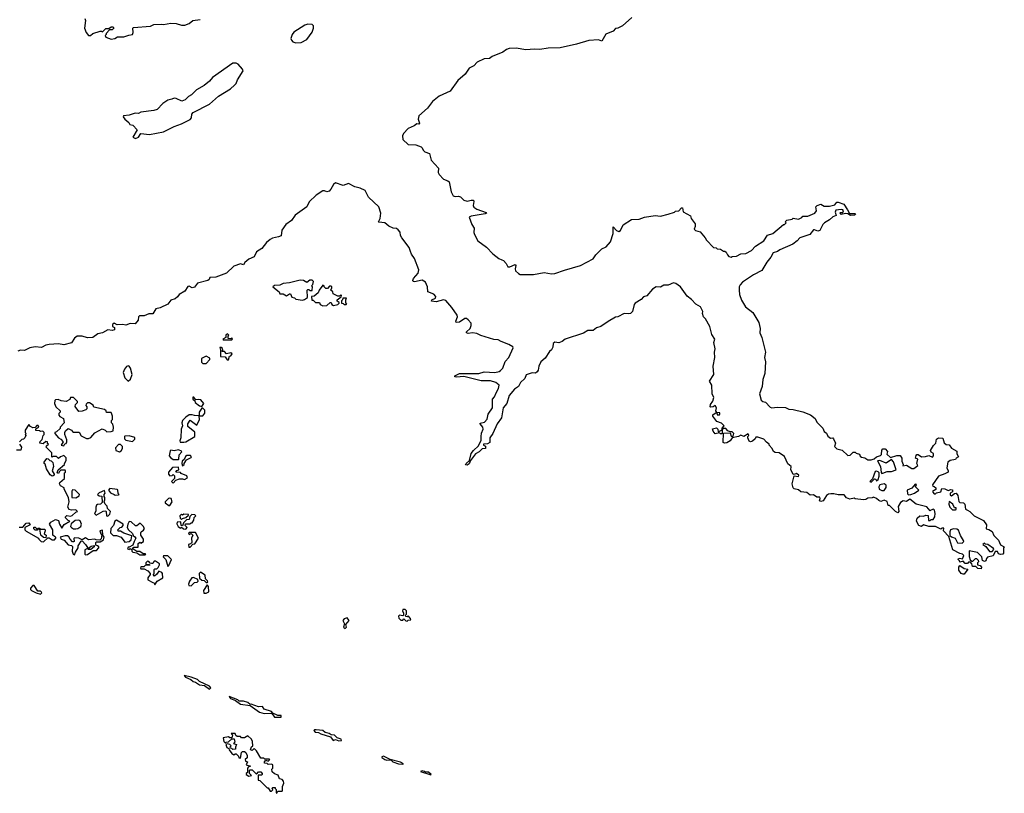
# Model space of a CAD drawing. Extents: x 2604950 to 2749250, y 940531 to 1028284.
# Tile 52 of 220: x 2620231 to 2629440, y 1003420 to 1010654. Entities that reach past the tile are written whole.
import ezdxf

# ---------------------------------------------------------------- set-up
doc = ezdxf.new("R2010")
doc.units = 0

msp = doc.modelspace()

# ---------------------------------------------------------------- linework, layer by layer
at = {"layer": '0CON05XD'}
for points in [[(2620841.2, 1010665), (2620846.7, 1010645), (2620835.8, 1010575), (2620853.8, 1010535), (2620875, 1010506.7), (2620893.9, 1010506.1), (2620915, 1010523.3), (2620985, 1010546.7), (2620997, 1010547), (2621005, 1010540), (2621035, 1010570), (2621065, 1010570), (2621085, 1010587.5), (2621105, 1010587.5), (2621110, 1010575), (2621095, 1010560), (2621071.7, 1010558.3), (2621040, 1010525), (2621040, 1010515), (2621030, 1010505), (2621035, 1010490), (2621085, 1010472.5), (2621121.7, 1010478.3), (2621147, 1010493), (2621205, 1010493.3), (2621250.7, 1010509.3), (2621286, 1010514), (2621293.3, 1010535), (2621290, 1010575), (2621295, 1010580), (2621455, 1010592.5), (2621485, 1010610), (2621555, 1010612.5), (2621575, 1010607.5), (2621645, 1010620), (2621695, 1010617.5), (2621745, 1010602.5), (2621775, 1010602.5), (2621815, 1010617.5), (2621850, 1010645), (2621920, 1010655)], [(2625955, 1010673.3), (2625867.5, 1010595), (2625825, 1010573.3), (2625805, 1010570), (2625782.5, 1010545), (2625712.7, 1010517.3), (2625675, 1010453.8), (2625645, 1010466.2), (2625555, 1010458.8), (2625440, 1010425), (2625285, 1010390), (2625175, 1010388.9), (2625095, 1010376.2), (2625045, 1010379.4), (2624965, 1010371.8), (2624875, 1010388.5), (2624810, 1010385), (2624784.3, 1010375.7), (2624749.5, 1010350.5), (2624649.3, 1010310.7), (2624625, 1010290), (2624575, 1010286.7), (2624510, 1010255), (2624478.3, 1010221.7), (2624435, 1010200), (2624397.5, 1010145), (2624327.5, 1010085), (2624257.5, 1009985), (2624155, 1009940), (2624091.7, 1009888.3), (2624045, 1009826.7), (2623965, 1009753.3), (2623958.1, 1009725), (2623968.8, 1009685), (2623965, 1009677.5), (2623945, 1009680), (2623919.7, 1009660.3), (2623865, 1009636.2), (2623819.7, 1009590.3), (2623811.7, 1009568.3), (2623815, 1009533.8), (2623865, 1009488), (2623935, 1009483.3), (2623985, 1009463.3), (2623996.7, 1009455), (2624003.3, 1009435), (2624018.8, 1009418.8), (2624064, 1009404), (2624080.3, 1009340.3), (2624147.5, 1009265), (2624145.8, 1009225), (2624154.3, 1009205), (2624195, 1009161.1), (2624236.4, 1009146.4), (2624246.4, 1009136.4), (2624265.4, 1009045.4), (2624285, 1009006), (2624305, 1008999.2), (2624335, 1009002.5), (2624355, 1008998), (2624385, 1008966), (2624415, 1008955.7), (2624455, 1008967.1), (2624475, 1008966.7), (2624478.8, 1008955), (2624472, 1008915), (2624479.1, 1008899.1), (2624505, 1008881.9), (2624595, 1008850), (2624597.5, 1008845), (2624585, 1008837.5), (2624452.6, 1008817.4), (2624434.4, 1008805.6), (2624458.3, 1008738.3), (2624482.5, 1008705), (2624478.8, 1008665), (2624484, 1008645), (2624517.3, 1008587.3), (2624597.9, 1008527.9), (2624656.7, 1008465), (2624711.9, 1008421.9), (2624740.7, 1008409.3), (2624755, 1008403.3), (2624780, 1008375), (2624795, 1008343.8), (2624815, 1008344.3), (2624865, 1008363.3), (2624871.2, 1008355), (2624864.2, 1008325), (2624869.2, 1008305), (2624895, 1008279.2), (2624911.7, 1008271.7), (2625035, 1008270), (2625135, 1008290), (2625205, 1008276.9), (2625235, 1008279.2), (2625325, 1008312.5), (2625475, 1008353.8), (2625595, 1008417.5), (2625620, 1008455), (2625675, 1008510), (2625715, 1008530), (2625756.7, 1008575), (2625781.2, 1008655), (2625781.7, 1008718.3), (2625812.3, 1008682.3), (2625835, 1008673.8), (2625848.8, 1008681.2), (2625874.1, 1008735.9), (2625953.6, 1008786.4), (2626025, 1008790), (2626075, 1008806.7), (2626175, 1008823.3), (2626225, 1008816), (2626295, 1008836.7), (2626356.2, 1008853.8), (2626365, 1008862.5), (2626395, 1008867.5), (2626420, 1008895), (2626430, 1008895), (2626437, 1008857), (2626505, 1008820), (2626510, 1008795), (2626548.8, 1008745), (2626549.3, 1008720.7), (2626540, 1008695), (2626553, 1008683), (2626595, 1008670), (2626643.3, 1008615), (2626655, 1008593.3), (2626720, 1008525), (2626745, 1008520), (2626755, 1008510), (2626787, 1008507), (2626815, 1008490), (2626825, 1008490), (2626839.3, 1008479.3), (2626850, 1008455), (2626865, 1008440), (2626885, 1008432.5), (2626895, 1008440), (2626935, 1008441.2), (2626975, 1008463.3), (2627021.7, 1008468.3), (2627075, 1008496.2), (2627113.6, 1008536.4), (2627190, 1008585), (2627225, 1008637.5), (2627275.8, 1008654.2), (2627375, 1008740), (2627385, 1008740), (2627400, 1008755), (2627390, 1008765), (2627405, 1008780), (2627455, 1008790), (2627465, 1008797.5), (2627515, 1008790), (2627546, 1008804), (2627555, 1008816.7), (2627603, 1008817), (2627667, 1008843), (2627682.5, 1008865), (2627677.5, 1008905), (2627690, 1008915), (2627725, 1008927.5), (2627755, 1008910), (2627805, 1008910), (2627855, 1008923.3), (2627875, 1008947.5), (2627885, 1008947.5), (2627939.3, 1008929.3), (2627972.5, 1008875), (2627992.5, 1008842.5), (2628045, 1008840), (2628047.5, 1008835), (2628037.5, 1008825), (2628001.7, 1008821.7), (2627977.5, 1008837.5), (2627955, 1008842.5), (2627913.6, 1008833.6), (2627902.5, 1008845), (2627908.3, 1008851.7), (2627928.3, 1008851.7), (2627937.5, 1008865), (2627930, 1008875), (2627915, 1008880), (2627865, 1008872.5), (2627856.7, 1008855), (2627866.4, 1008823.6), (2627835, 1008810), (2627805, 1008781.2), (2627757, 1008753), (2627741.7, 1008738.3), (2627715, 1008683.3), (2627695, 1008677.5), (2627665, 1008690), (2627655, 1008687.5), (2627620, 1008645), (2627526.4, 1008613.6), (2627503.3, 1008585), (2627463.3, 1008555), (2627339.3, 1008500.7), (2627320, 1008485), (2627277.7, 1008472.3), (2627257.6, 1008432.4), (2627218.8, 1008385), (2627171.7, 1008308.3), (2627095, 1008267.5), (2626992.1, 1008197.9), (2626968.8, 1008175), (2626960, 1008155), (2626958.8, 1008125), (2626964.3, 1008084.3), (2626982.1, 1008032.1), (2627018.8, 1007968.8), (2627086.7, 1007916.7), (2627145, 1007822.5), (2627157.5, 1007765), (2627153.3, 1007725), (2627172.3, 1007682.3), (2627206, 1007545), (2627196.7, 1007495), (2627206.2, 1007455), (2627200, 1007345), (2627182.3, 1007287.7), (2627176.2, 1007225), (2627150, 1007155), (2627166.7, 1007095), (2627182.3, 1007082.3), (2627205, 1007076.2), (2627250.5, 1007030.5), (2627265, 1007023.3), (2627315, 1007030), (2627395, 1007027.5), (2627425, 1007013.3), (2627465, 1007010), (2627555, 1006986.7), (2627628.3, 1006958.3), (2627670, 1006925), (2627685, 1006890), (2627743, 1006833), (2627753.9, 1006803.9), (2627776.4, 1006786.4), (2627790.7, 1006760.7), (2627815, 1006740), (2627835, 1006742.5), (2627842.5, 1006735), (2627860, 1006695), (2627853, 1006663), (2627875, 1006640), (2627925, 1006630), (2627975, 1006580), (2627998.3, 1006581.7), (2628025, 1006610), (2628045, 1006610), (2628055, 1006600), (2628085, 1006590), (2628091.7, 1006571.7), (2628103, 1006563), (2628135, 1006557.5), (2628165, 1006537.5), (2628195, 1006537.5), (2628221.7, 1006548.3)], [(2622815, 1010436.7), (2622865, 1010441.2), (2622915, 1010468.8), (2622965, 1010537.5), (2622980, 1010575), (2622977.5, 1010595), (2622965, 1010607.5), (2622927, 1010613), (2622896.4, 1010603.6), (2622795, 1010536.7), (2622778.8, 1010515), (2622767, 1010477), (2622771.7, 1010461.7), (2622785, 1010447.5), (2622815, 1010436.7)], [(2621315, 1009543.8), (2621343.3, 1009555), (2621365, 1009590), (2621445, 1009578.8), (2621575, 1009603.8), (2621674.1, 1009655.9), (2621745, 1009681.2), (2621825, 1009720), (2621836.7, 1009735), (2621840.5, 1009769.5), (2621853.9, 1009786.1), (2622005, 1009862.5), (2622091.7, 1009938.3), (2622203.6, 1010006.4), (2622239.3, 1010040.7), (2622255, 1010057.5), (2622268, 1010092), (2622320, 1010175), (2622315, 1010192.5), (2622275, 1010236.7), (2622255, 1010246.7), (2622225, 1010247.5), (2622035, 1010112.5), (2622005, 1010077.5), (2621955, 1010037.5), (2621885, 1009997.5), (2621839.3, 1009950.7), (2621810, 1009935), (2621780, 1009905), (2621747, 1009893), (2621695, 1009916.7), (2621675, 1009920), (2621655, 1009910), (2621615, 1009902.5), (2621570.7, 1009869.3), (2621516.4, 1009813.6), (2621487, 1009803), (2621365, 1009787.5), (2621343, 1009777), (2621310.7, 1009779.3), (2621255, 1009760), (2621202.5, 1009755), (2621200, 1009745), (2621213.8, 1009725), (2621253, 1009693), (2621262.5, 1009675), (2621288.3, 1009668.3), (2621330, 1009625), (2621290, 1009555), (2621315, 1009543.8)], [(2628221.7, 1006548.3), (2628245, 1006566.7), (2628282.5, 1006577.5), (2628291.7, 1006588.3), (2628295, 1006630), (2628305, 1006640), (2628325, 1006640), (2628347, 1006617), (2628341.7, 1006591.7), (2628375, 1006560), (2628435, 1006580), (2628465, 1006580), (2628480, 1006555), (2628480, 1006525), (2628492.5, 1006495), (2628491.7, 1006481.7), (2628525, 1006486.7), (2628575, 1006457.5), (2628595, 1006457.5), (2628630, 1006485), (2628622.5, 1006505), (2628630, 1006545), (2628610, 1006555), (2628615, 1006580), (2628623, 1006587), (2628635, 1006586.7), (2628665, 1006567.5), (2628701.7, 1006568.3), (2628735, 1006580), (2628767, 1006563), (2628777.5, 1006575), (2628777, 1006597), (2628755, 1006610), (2628750, 1006625), (2628777, 1006673), (2628800, 1006695), (2628805, 1006730), (2628825, 1006742.5), (2628865, 1006740), (2628878.3, 1006698.3), (2628895, 1006680), (2628925, 1006677.5), (2628947, 1006647), (2628995, 1006620), (2628997.5, 1006595), (2629010, 1006565), (2628990, 1006555), (2628985, 1006540), (2628935, 1006532.5), (2628913.3, 1006516.7), (2628902.5, 1006462.5), (2628916.4, 1006436.4), (2628916.1, 1006423.9), (2628883.9, 1006406.1), (2628823.6, 1006386.4), (2628767.5, 1006305), (2628771.7, 1006291.7), (2628785, 1006290), (2628800, 1006275), (2628798.3, 1006261.7), (2628785, 1006250), (2628771.7, 1006248.3), (2628770, 1006235), (2628785, 1006220), (2628795, 1006220), (2628805, 1006230), (2628845, 1006240), (2628855, 1006270), (2628885, 1006267.5), (2628915, 1006250), (2628940.7, 1006259.3), (2628955, 1006257.5), (2628955, 1006240), (2628932.5, 1006227.5), (2628935, 1006210), (2628945, 1006200), (2628975, 1006222.5), (2628990, 1006225), (2629006.7, 1006205), (2629015, 1006150), (2629025, 1006140), (2629057, 1006137), (2629070, 1006125), (2629078.3, 1006078.3), (2629095, 1006067.5), (2629117.5, 1006055), (2629157.5, 1006015), (2629245, 1005970), (2629275, 1005930), (2629271.7, 1005891.7), (2629295, 1005886.7), (2629325, 1005867.5), (2629340.7, 1005830.7), (2629386.1, 1005786.1), (2629403.6, 1005743.6), (2629440, 1005725), (2629432.5, 1005715), (2629432.5, 1005665), (2629425, 1005657.5), (2629403.3, 1005653.3), (2629385, 1005660), (2629375, 1005680), (2629355, 1005680), (2629335, 1005640), (2629283, 1005627), (2629272.5, 1005615), (2629267.5, 1005595), (2629255, 1005587.5), (2629237, 1005597), (2629230.7, 1005630.7), (2629190.7, 1005670.7), (2629111.7, 1005688.3), (2629110, 1005635), (2629121.7, 1005601.7), (2629135, 1005590), (2629145, 1005590), (2629170, 1005615), (2629180, 1005615), (2629195, 1005600), (2629200, 1005585), (2629190, 1005575), (2629190, 1005555), (2629215, 1005550), (2629227.5, 1005535), (2629225, 1005520), (2629193, 1005523), (2629175, 1005540), (2629141.7, 1005541.7), (2629137, 1005567), (2629125, 1005580), (2629105, 1005580), (2629095, 1005570), (2629075, 1005570), (2629055, 1005590), (2629025, 1005580), (2629020, 1005595), (2629007.5, 1005605), (2629010, 1005615), (2629025, 1005620), (2629048.3, 1005611.7), (2629060, 1005645), (2629050, 1005655), (2629023, 1005663), (2628957.5, 1005697.5), (2628921.7, 1005821.7), (2628870, 1005875), (2628875, 1005900), (2628855, 1005900), (2628845, 1005890), (2628795, 1005913.3), (2628735, 1005913.3), (2628685, 1005930), (2628665, 1005913.8), (2628640, 1005925), (2628620, 1005965), (2628626.4, 1005993.6), (2628650, 1006015), (2628685, 1006012.5), (2628705, 1006020), (2628728.3, 1006018.3), (2628731.7, 1005971.7), (2628745, 1005970), (2628755, 1005980), (2628775, 1005980), (2628790, 1006005), (2628792.5, 1006035), (2628787, 1006067), (2628778.3, 1006078.3), (2628751.7, 1006068.3), (2628745, 1006060), (2628715, 1006100), (2628615, 1006123.3), (2628555, 1006170), (2628525, 1006150), (2628495, 1006153.8), (2628470.5, 1006139.5), (2628448.3, 1006101.7), (2628452.5, 1006055), (2628445, 1006043.3), (2628422.5, 1006055), (2628365, 1006110), (2628355, 1006110), (2628345, 1006150), (2628315, 1006160), (2628285, 1006147.5), (2628265, 1006157.5), (2628245, 1006177.5), (2628215, 1006190), (2628205, 1006182.5), (2628165, 1006180), (2628145, 1006167.5), (2628123.9, 1006163.9), (2628043.6, 1006173.6), (2628035, 1006180), (2627995, 1006170), (2627965, 1006182.5), (2627941.7, 1006211.7), (2627885, 1006210), (2627845, 1006221.2), (2627818.3, 1006221.7), (2627795, 1006217.5), (2627776, 1006204), (2627745, 1006153.3), (2627725, 1006147.5), (2627710, 1006155), (2627717.5, 1006175), (2627715, 1006190), (2627685, 1006187.5), (2627655, 1006210), (2627625, 1006207.5), (2627593.6, 1006233.6), (2627538.3, 1006238.3), (2627515, 1006257.5), (2627475, 1006266.7), (2627466.7, 1006275), (2627456.2, 1006315), (2627473, 1006387), (2627515, 1006383.8), (2627517.5, 1006395), (2627495, 1006408.8), (2627475, 1006400), (2627463.9, 1006403.9), (2627443.6, 1006443.6), (2627447.5, 1006475), (2627415, 1006500), (2627385, 1006570), (2627335, 1006602.5), (2627297, 1006607), (2627280, 1006615), (2627270, 1006645), (2627240, 1006675), (2627240, 1006685), (2627215, 1006702.5), (2627191.7, 1006731.7), (2627135, 1006750), (2627115, 1006750), (2627110, 1006735), (2627085, 1006712.5), (2627065, 1006707.5), (2627055, 1006712.5), (2627040, 1006745), (2627040, 1006755), (2627050, 1006765), (2627045, 1006780), (2627005, 1006757.5), (2626975, 1006770), (2626955, 1006756.7), (2626895, 1006742.5), (2626877.5, 1006715), (2626845, 1006696.7), (2626823.3, 1006693.3), (2626811.7, 1006701.7), (2626812.5, 1006787.5), (2626875, 1006790), (2626885, 1006760), (2626905, 1006760), (2626910, 1006785), (2626895, 1006800), (2626875, 1006800), (2626855, 1006810), (2626835, 1006830), (2626815, 1006830), (2626800, 1006820), (2626800, 1006835), (2626820, 1006855), (2626795, 1006880), (2626750, 1006895), (2626712.5, 1006945), (2626715, 1006960), (2626745, 1006980), (2626750, 1006980), (2626755, 1006960), (2626775, 1006960), (2626780, 1006965), (2626778.3, 1006978.3), (2626750, 1006980), (2626742.5, 1006995), (2626747.5, 1007025), (2626737, 1007047), (2626717, 1007033), (2626695, 1007030), (2626690, 1007035), (2626692.5, 1007055), (2626713.9, 1007086.1), (2626722.5, 1007122.5), (2626706.7, 1007155), (2626703.3, 1007235), (2626681.2, 1007275), (2626723, 1007337), (2626717.5, 1007415), (2626733.3, 1007495), (2626730, 1007545), (2626736.2, 1007575), (2626723.3, 1007635), (2626732.5, 1007665), (2626705, 1007710), (2626686.7, 1007785), (2626645, 1007857.5), (2626626.4, 1007876.4), (2626617.5, 1007905), (2626620, 1007925), (2626597.5, 1007967.5), (2626555, 1007994), (2626515, 1008038), (2626475, 1008069.2), (2626411.9, 1008155), (2626366.9, 1008186.9), (2626345, 1008193.1), (2626295, 1008172.1), (2626255, 1008171.1), (2626225, 1008153.1), (2626185, 1008154.2), (2626150, 1008135), (2626095, 1008072.5), (2626065, 1008062.5), (2626045, 1008037.5), (2625987, 1008003), (2625978.3, 1007991.7), (2625962.5, 1007925), (2625945, 1007907.5), (2625925, 1007903.3), (2625885, 1007907.5), (2625825.9, 1007874.1), (2625805, 1007871.2), (2625735, 1007832.5), (2625666.1, 1007783.9), (2625625, 1007772.5), (2625595, 1007746.7), (2625545, 1007746.2), (2625505, 1007723.8), (2625332.7, 1007667.3), (2625305, 1007643.3), (2625275, 1007633.3), (2625235, 1007638), (2625220, 1007625), (2625216.9, 1007593.1), (2625205, 1007567.5), (2625185, 1007552.5), (2625145, 1007487.5), (2625104.1, 1007455.9), (2625086.2, 1007415), (2625080, 1007375), (2625069.5, 1007360.5), (2625055, 1007350), (2625025, 1007352.5), (2624967, 1007333), (2624955, 1007300), (2624915, 1007262.5), (2624896.7, 1007225), (2624860.3, 1007199.7), (2624810.3, 1007139.7), (2624788, 1007065), (2624754.2, 1007025), (2624738, 1006932), (2624698, 1006875), (2624657.5, 1006785), (2624627.5, 1006745), (2624628.8, 1006701.2), (2624605, 1006687.5), (2624570, 1006685), (2624570, 1006675), (2624587, 1006667), (2624587.5, 1006645), (2624555, 1006640), (2624528.3, 1006611.7), (2624494.5, 1006595.5), (2624448, 1006532), (2624435, 1006502), (2624415, 1006488), (2624402, 1006492), (2624406.2, 1006505), (2624437, 1006533), (2624453.3, 1006596.7), (2624475, 1006625.8), (2624520.8, 1006669.2), (2624547, 1006723), (2624546.9, 1006755), (2624551.5, 1006788.5), (2624566.2, 1006825), (2624561.2, 1006845), (2624536.7, 1006875), (2624537.5, 1006882.5), (2624578.3, 1006891.7), (2624601.7, 1006918.3), (2624612, 1006965), (2624654.2, 1007025), (2624652, 1007105), (2624672.1, 1007127.9), (2624685.8, 1007165), (2624710, 1007205), (2624715, 1007237.5), (2624685, 1007260), (2624635, 1007275.6), (2624547.8, 1007277.8), (2624385, 1007317.8), (2624315, 1007310.5), (2624300, 1007315), (2624300.8, 1007325), (2624345, 1007343.8), (2624524.3, 1007345.7), (2624575, 1007361.2), (2624673.9, 1007353.9), (2624715, 1007364), (2624727.3, 1007372.7), (2624748.8, 1007395), (2624773, 1007457), (2624805.8, 1007495), (2624846.2, 1007585), (2624843.3, 1007595), (2624805, 1007618), (2624735.5, 1007645.5), (2624705, 1007660.8), (2624665, 1007663.1), (2624545, 1007700), (2624505, 1007720), (2624465, 1007725.8), (2624425, 1007720), (2624410, 1007725), (2624410, 1007735), (2624442.6, 1007767.4), (2624454.5, 1007795), (2624452.5, 1007815), (2624426.4, 1007846.4), (2624409.1, 1007859.1), (2624395, 1007860.4), (2624345.2, 1007824.8), (2624312.6, 1007822.6), (2624310, 1007835), (2624324.4, 1007875), (2624322.2, 1007892.2), (2624272.8, 1007962.8), (2624215, 1008028), (2624195, 1008034.2), (2624125, 1008015.8), (2624082.4, 1008022.4), (2624084.3, 1008035), (2624120.3, 1008049.7), (2624124.4, 1008065), (2624105, 1008086.2), (2624049.7, 1008109.7), (2624045.9, 1008155), (2624025, 1008198.9), (2623995, 1008219.4), (2623925, 1008202), (2623912.5, 1008205), (2623906.7, 1008215), (2623913.8, 1008235), (2623956.8, 1008283.2), (2623963.8, 1008315), (2623925, 1008420), (2623895, 1008462.5), (2623886.2, 1008485), (2623873.8, 1008525), (2623804.3, 1008614.3), (2623793.8, 1008635), (2623788, 1008668), (2623769.5, 1008689.5), (2623755, 1008700), (2623725, 1008703.3), (2623682.3, 1008722.3), (2623645, 1008753.3), (2623590, 1008760), (2623587.5, 1008765), (2623603.8, 1008795), (2623610, 1008845), (2623591.4, 1008905), (2623493.8, 1008993.8), (2623461.2, 1009055), (2623415, 1009078), (2623365, 1009090), (2623305, 1009123.3), (2623255, 1009104), (2623185, 1009128), (2623166.6, 1009113.4), (2623142.3, 1009067.7), (2623125, 1009050), (2623105, 1009043.3), (2623083, 1009053), (2623065, 1009053.3), (2623005, 1009014), (2622939.7, 1008950.3), (2622917, 1008903), (2622808.8, 1008825), (2622774, 1008775), (2622721.4, 1008738.6), (2622681.2, 1008685), (2622676.1, 1008633.9), (2622652, 1008622)], [(2622652, 1008622), (2622595, 1008610), (2622572.6, 1008597.4), (2622540, 1008570), (2622496, 1008515), (2622445.8, 1008484.2), (2622425, 1008437.5), (2622372.5, 1008415), (2622337, 1008383), (2622325, 1008362.5), (2622295, 1008370), (2622235, 1008347.5), (2622165.6, 1008284.4), (2622065, 1008247.5), (2622008.3, 1008241.7), (2622002.5, 1008225), (2621990, 1008215), (2621895, 1008190), (2621865, 1008153.3), (2621845, 1008147.5), (2621815, 1008162.5), (2621805, 1008157.5), (2621773.9, 1008116.1), (2621722.5, 1008085), (2621707.7, 1008062.3), (2621685, 1008043.3), (2621645, 1008032.5), (2621616.1, 1007993.9), (2621545, 1007958.8), (2621505, 1007950), (2621475, 1007903.8), (2621437.3, 1007902.7), (2621395, 1007883.8), (2621350, 1007885), (2621343.6, 1007876.4), (2621340, 1007845), (2621311.7, 1007808.3), (2621265, 1007813.3), (2621225, 1007798.8), (2621194.1, 1007804.1), (2621141.2, 1007801.2), (2621113.3, 1007816.7), (2621100, 1007805), (2621100, 1007785), (2621117.5, 1007775), (2621117.5, 1007755), (2621095, 1007747.5), (2621055, 1007752.5), (2621005, 1007726.7), (2620963, 1007717), (2620915, 1007683.3), (2620865, 1007677.5), (2620815.9, 1007695.9), (2620767.1, 1007692.9), (2620744.3, 1007675.7), (2620715, 1007633.3), (2620645, 1007613.3), (2620595, 1007623.8), (2620505, 1007615.8), (2620475, 1007609.2), (2620435, 1007589.2), (2620375, 1007593.3), (2620325, 1007583.8), (2620275, 1007561.2), (2620237, 1007563), (2620213, 1007553)], [(2622875, 1008032.5), (2622895, 1008037.5), (2622922.5, 1008055), (2622920, 1008125), (2622925, 1008130), (2622935, 1008130), (2622945, 1008120), (2622965, 1008120), (2622967.5, 1008125), (2622970, 1008155), (2622960, 1008165), (2622971.7, 1008178.3), (2622977.5, 1008205), (2622967, 1008217), (2622945, 1008217.5), (2622915, 1008196.2), (2622885, 1008216.2), (2622855, 1008218.8), (2622755, 1008193.3), (2622695, 1008186.2), (2622665, 1008172.5), (2622615, 1008167.5), (2622600, 1008155), (2622658.3, 1008108.3), (2622665, 1008090), (2622695, 1008090), (2622725, 1008072.5), (2622755, 1008090), (2622765, 1008090), (2622775, 1008060), (2622801.7, 1008051.7), (2622815, 1008040), (2622875, 1008032.5)], [(2623065, 1007977.5), (2623105, 1007982.5), (2623135, 1008010), (2623145, 1008010), (2623151.7, 1007991.7), (2623165, 1007982.5), (2623205, 1007990), (2623218.3, 1008001.7), (2623218.3, 1008008.3), (2623201.7, 1008021.7), (2623200, 1008035), (2623238.3, 1008061.7), (2623240, 1008075), (2623235, 1008080), (2623221.7, 1008068.3), (2623205, 1008067.5), (2623161.7, 1008091.7), (2623158.3, 1008108.3), (2623140, 1008125), (2623150, 1008145), (2623150, 1008155), (2623141.7, 1008161.7), (2623128.3, 1008161.7), (2623108.3, 1008141.7), (2623095, 1008140), (2623080, 1008155), (2623080, 1008165), (2623065, 1008170), (2623032.5, 1008125), (2623021.7, 1008098.3), (2622985, 1008070), (2622960, 1008065), (2622961.7, 1008031.7), (2622975, 1008030), (2622998.3, 1008008.3), (2623035, 1008010), (2623041.7, 1007991.7), (2623065, 1007977.5)], [(2623285, 1007990), (2623290, 1007995), (2623280, 1008005), (2623280, 1008035), (2623288.3, 1008048.3), (2623251.7, 1008048.3), (2623250, 1008035), (2623240, 1008025), (2623241.7, 1008001.7), (2623255, 1008000), (2623265, 1007990), (2623285, 1007990)], [(2622215, 1007660), (2622220, 1007665), (2622215, 1007680), (2622205, 1007670), (2622181.7, 1007671.7), (2622180, 1007695), (2622187.5, 1007705), (2622175, 1007717.5), (2622160, 1007705), (2622158.3, 1007681.7), (2622130, 1007665), (2622135, 1007660), (2622215, 1007660)], [(2622171.7, 1007471.7), (2622185, 1007472.5), (2622191.7, 1007508.3), (2622205, 1007510), (2622218.3, 1007528.3), (2622205, 1007540), (2622165, 1007530), (2622145, 1007550), (2622121.7, 1007551.7), (2622130, 1007565), (2622128.3, 1007578.3), (2622115, 1007590), (2622101.7, 1007588.3), (2622110, 1007565), (2622110, 1007505), (2622151.7, 1007501.7), (2622171.7, 1007471.7)], [(2621975, 1007440), (2622010, 1007475), (2622008.3, 1007488.3), (2621975, 1007507.5), (2621930, 1007485), (2621931.7, 1007451.7), (2621945, 1007440), (2621975, 1007440)], [(2621245, 1007273.3), (2621268.3, 1007291.7), (2621281.4, 1007335), (2621266.2, 1007395), (2621255, 1007413.3), (2621245, 1007416.7), (2621230.5, 1007409.5), (2621210, 1007385), (2621198.8, 1007355), (2621214.1, 1007304.1), (2621245, 1007273.3)], [(2620645, 1006670), (2620651.7, 1006688.3), (2620665, 1006690), (2620672.5, 1006705), (2620672.5, 1006725), (2620653.6, 1006773.6), (2620652.5, 1006795), (2620660, 1006810), (2620685, 1006830), (2620716.7, 1006816.7), (2620723.6, 1006803.6), (2620735, 1006797.5), (2620786.1, 1006796.1), (2620805, 1006762.5), (2620855, 1006737.5), (2620875, 1006737.5), (2620895, 1006747.5), (2620935, 1006790), (2621003, 1006827), (2621030, 1006815), (2621045, 1006800), (2621085, 1006802.5), (2621105, 1006810), (2621107.5, 1006845), (2621101.7, 1006871.7), (2621090, 1006885), (2621090, 1006905), (2621100, 1006915), (2621100, 1006945), (2621090, 1006975), (2621085, 1006980), (2621041.7, 1006981.7), (2621040, 1006995), (2621025, 1007010), (2620925, 1007030), (2620918.3, 1007048.3), (2620885, 1007070), (2620865, 1007070), (2620851.7, 1007058.3), (2620850, 1007045), (2620860, 1007035), (2620860, 1007015), (2620850, 1007005), (2620815, 1006992.5), (2620785, 1006990), (2620748.3, 1007038.3), (2620753, 1007057), (2620770, 1007075), (2620770, 1007085), (2620735, 1007120), (2620705, 1007120), (2620698.3, 1007101.7), (2620665, 1007083.3), (2620618.3, 1007088.3), (2620591.7, 1007101.7), (2620565, 1007100), (2620558.3, 1007091.7), (2620557.5, 1007065), (2620570, 1007035), (2620610, 1006995), (2620610, 1006985), (2620598.3, 1006971.7), (2620597.5, 1006955), (2620605, 1006942.5), (2620640, 1006925), (2620647.5, 1006885), (2620610, 1006845), (2620608.3, 1006831.7), (2620575, 1006800), (2620560, 1006795), (2620560, 1006785), (2620593.6, 1006743.6), (2620615, 1006732.5), (2620637, 1006707), (2620620, 1006675), (2620645, 1006670)], [(2621935, 1007037.5), (2621952.5, 1007065), (2621925, 1007100), (2621905, 1007103.3), (2621878.3, 1007098.3), (2621860, 1007125), (2621850, 1007125), (2621850, 1007105), (2621868.3, 1007088.3), (2621873.6, 1007073.6), (2621913, 1007043), (2621935, 1007037.5)], [(2621733, 1006703), (2621765, 1006703.3), (2621785, 1006707.5), (2621870, 1006755), (2621868.3, 1006798.3), (2621805, 1006850), (2621803.3, 1006875), (2621825, 1006910), (2621888.3, 1006861.7), (2621912.5, 1006915), (2621910, 1006950), (2621865, 1006952.5), (2621845, 1006960), (2621815, 1006957.5), (2621785, 1006937.5), (2621753.3, 1006905), (2621748.8, 1006885), (2621753, 1006857), (2621740, 1006825), (2621737.5, 1006745), (2621727.5, 1006715), (2621733, 1006703)], [(2621945, 1006950), (2621962.5, 1006975), (2621961.7, 1007001.7), (2621945, 1007020), (2621935, 1007020), (2621910, 1006985), (2621910, 1006950), (2621945, 1006950)], [(2620455, 1005772.5), (2620495, 1005810), (2620505, 1005810), (2620535, 1005790), (2620555, 1005790), (2620570, 1005805), (2620570, 1005815), (2620555, 1005820), (2620540, 1005835), (2620540, 1005885), (2620510, 1005935), (2620523.6, 1005956.4), (2620565, 1005980), (2620595, 1005970), (2620602.5, 1005935), (2620625, 1005900), (2620647, 1005933), (2620700, 1005965), (2620685, 1005970), (2620660, 1005995), (2620660, 1006005), (2620671.7, 1006018.3), (2620705, 1006012.5), (2620721.7, 1006018.3), (2620755, 1006050), (2620770, 1006055), (2620755, 1006070), (2620715, 1006067.5), (2620692.5, 1006075), (2620682.5, 1006095), (2620692.5, 1006145), (2620687, 1006187), (2620647.5, 1006265), (2620647, 1006277), (2620613.6, 1006293.6), (2620603.6, 1006313.6), (2620607.5, 1006325), (2620650, 1006365), (2620650, 1006415), (2620658.3, 1006421.7), (2620660, 1006435), (2620655, 1006440), (2620615, 1006440), (2620601.7, 1006428.3), (2620595, 1006410), (2620582.5, 1006415), (2620590, 1006445), (2620650, 1006495), (2620650, 1006505), (2620667, 1006533), (2620667, 1006557), (2620645, 1006580), (2620613, 1006567), (2620595, 1006550), (2620575, 1006570), (2620545, 1006570), (2620531.7, 1006561.7), (2620530, 1006605), (2620480, 1006655), (2620481.7, 1006668.3), (2620500, 1006685), (2620491.7, 1006691.7), (2620490, 1006705), (2620475, 1006710), (2620451.7, 1006688.3), (2620420, 1006695), (2620421.7, 1006708.3), (2620441.7, 1006728.3), (2620450, 1006765), (2620460, 1006775), (2620460, 1006795), (2620446.4, 1006806.4), (2620425, 1006802.5), (2620415, 1006810), (2620381.7, 1006811.7), (2620381.7, 1006828.3), (2620410, 1006845), (2620405, 1006860), (2620391.7, 1006858.3), (2620375, 1006840), (2620355, 1006837.5), (2620330.7, 1006850.7), (2620315, 1006870), (2620282.5, 1006815), (2620282.5, 1006795), (2620290, 1006785), (2620282.5, 1006775), (2620287.5, 1006765), (2620280, 1006745), (2620265, 1006730), (2620251.7, 1006728.3), (2620230, 1006705)], [(2621285, 1006710), (2621308.3, 1006731.7), (2621308.3, 1006748.3), (2621255, 1006762.5), (2621215, 1006760), (2621210, 1006755), (2621210, 1006735), (2621223, 1006723), (2621285, 1006710)], [(2626795, 1006780), (2626785, 1006780), (2626775, 1006790), (2626735, 1006782.5), (2626717.5, 1006805), (2626711.7, 1006828.3), (2626747, 1006837), (2626760, 1006825), (2626765, 1006800), (2626800, 1006820), (2626800, 1006785), (2626795, 1006780)], [(2620230, 1006685), (2620247.5, 1006655), (2620240, 1006630), (2620201.7, 1006628.3)], [(2621165, 1006612.5), (2621179.3, 1006620.7), (2621192.5, 1006645), (2621191.7, 1006661.7), (2621175, 1006680), (2621155, 1006680), (2621128.3, 1006651.7), (2621130, 1006625), (2621165, 1006612.5)], [(2621715, 1006542.5), (2621720, 1006545), (2621723.6, 1006586.4), (2621747, 1006613), (2621745, 1006620), (2621715, 1006632.5), (2621675, 1006623.3), (2621645, 1006627.5), (2621637, 1006623), (2621630, 1006575), (2621640.5, 1006560.5), (2621665, 1006542.5), (2621715, 1006542.5)], [(2621755, 1006482.5), (2621770, 1006495), (2621770, 1006505), (2621790.7, 1006539.3), (2621835, 1006560), (2621837.5, 1006567.5), (2621827.5, 1006577.5), (2621795, 1006580), (2621780.7, 1006569.3), (2621768.3, 1006541.7), (2621750, 1006525), (2621747.5, 1006505), (2621755, 1006482.5)], [(2620535, 1006386.7), (2620515, 1006397.5), (2620482, 1006455), (2620468.3, 1006498.3), (2620460, 1006505), (2620460, 1006515), (2620485, 1006550), (2620498.3, 1006548.3), (2620511.7, 1006531.7), (2620525, 1006530), (2620541.7, 1006511.7), (2620547, 1006477), (2620533.8, 1006435), (2620552.5, 1006405), (2620552.5, 1006395), (2620545, 1006390), (2620535, 1006386.7)], [(2621665, 1006320), (2621692.5, 1006347.5), (2621725, 1006360), (2621755, 1006360), (2621773, 1006353), (2621801.7, 1006368.3), (2621795, 1006387.5), (2621741.7, 1006411.7), (2621735, 1006420), (2621691.7, 1006421.7), (2621701.7, 1006438.3), (2621720, 1006445), (2621715, 1006470), (2621660, 1006465), (2621622.5, 1006422.5), (2621623, 1006403), (2621635, 1006390), (2621657, 1006393), (2621665, 1006400), (2621677.5, 1006387.5), (2621677.5, 1006362.5), (2621650, 1006335), (2621665, 1006320)], [(2628295, 1006410), (2628305, 1006412.5), (2628345, 1006430), (2628385, 1006427.5), (2628430, 1006445), (2628405, 1006520), (2628385, 1006540), (2628335, 1006506.7), (2628275, 1006532.5), (2628252.5, 1006527.5), (2628283.3, 1006475), (2628288.3, 1006418.3), (2628295, 1006410)], [(2628195, 1006330), (2628225, 1006360), (2628238.3, 1006358.3), (2628245, 1006342.5), (2628260, 1006355), (2628270, 1006385), (2628270, 1006415), (2628260, 1006425), (2628245, 1006432.5), (2628231.2, 1006428.8), (2628208.3, 1006361.7), (2628182.5, 1006335), (2628195, 1006330)], [(2628295, 1006250), (2628315, 1006252.5), (2628335, 1006280), (2628335, 1006300), (2628315, 1006312.5), (2628277, 1006303), (2628267.5, 1006285), (2628270, 1006265), (2628295, 1006250)], [(2628545, 1006210), (2628565, 1006212.5), (2628600, 1006225), (2628640, 1006255), (2628610, 1006285), (2628618.3, 1006308.3), (2628605, 1006310), (2628576.4, 1006273.6), (2628532.5, 1006255), (2628535, 1006220), (2628545, 1006210)], [(2620755, 1006182.5), (2620788.3, 1006201.7), (2620790, 1006215), (2620750, 1006255), (2620725, 1006257.5), (2620720, 1006245), (2620720, 1006185), (2620755, 1006182.5)], [(2621055, 1006010), (2621075, 1006030), (2621080, 1006055), (2621051.7, 1006081.7), (2621050, 1006105), (2621030, 1006125), (2621020, 1006145), (2621027.5, 1006165), (2621027.5, 1006185), (2621020, 1006195), (2621020, 1006215), (2621030, 1006225), (2621025, 1006250), (2620975, 1006230), (2620960, 1006215), (2620973, 1006203), (2620998.3, 1006198.3), (2621001.7, 1006138.3), (2620987, 1006123), (2620958.3, 1006121.7), (2620950, 1006115), (2620942.5, 1006095), (2620941.7, 1006058.3), (2620930, 1006035), (2620945, 1006020), (2621013, 1006057), (2621035, 1006060), (2621040, 1006055), (2621042.5, 1006015), (2621055, 1006010)], [(2621125, 1006207.5), (2621155, 1006210), (2621160, 1006215), (2621152.5, 1006222.5), (2621147.5, 1006257.5), (2621141.7, 1006261.7), (2621075, 1006270), (2621060, 1006255), (2621080.7, 1006230.7), (2621113, 1006213), (2621125, 1006207.5)], [(2621635, 1006110), (2621656.7, 1006145), (2621646.7, 1006176.7), (2621635, 1006180), (2621623.6, 1006176.4), (2621590, 1006145), (2621590, 1006135), (2621625, 1006110), (2621635, 1006110)], [(2628985, 1006070), (2628990, 1006075), (2628988.3, 1006088.3), (2628975, 1006090), (2628960, 1006125), (2628925, 1006150), (2628920, 1006125), (2628930, 1006095), (2628955, 1006070), (2628985, 1006070)], [(2621785, 1005890), (2621797.5, 1005905), (2621780, 1005925), (2621781.7, 1005938.3), (2621825, 1005940), (2621835, 1005950), (2621845, 1005950), (2621860, 1005975), (2621861.7, 1005998.3), (2621877, 1006013), (2621870, 1006025), (2621841.7, 1006028.3), (2621821.7, 1006008.3), (2621815, 1005980), (2621791.7, 1005978.3), (2621761.7, 1005948.3), (2621755, 1005920), (2621740, 1005925), (2621738.3, 1005958.3), (2621702.5, 1005955), (2621700.7, 1005940.7), (2621713.6, 1005913.6), (2621735, 1005900), (2621745, 1005910), (2621763, 1005893), (2621785, 1005890)], [(2621745, 1005980), (2621755, 1005990), (2621785, 1006000), (2621808.3, 1006021.7), (2621808.3, 1006028.3), (2621765, 1006030), (2621755, 1006020), (2621745, 1006030), (2621730, 1006015), (2621733, 1005993), (2621745, 1005980)], [(2620225, 1005910), (2620261.7, 1005908.3), (2620290, 1005945), (2620317.5, 1005947.5), (2620328.3, 1005931.7), (2620280, 1005905), (2620280, 1005885), (2620290.7, 1005870.7), (2620406.7, 1005806.7), (2620410, 1005795), (2620433, 1005773), (2620455, 1005772.5)], [(2620755, 1005892.5), (2620775, 1005897.5), (2620802.5, 1005915), (2620807.5, 1005935), (2620797, 1005967), (2620785, 1005972.5), (2620748.3, 1005971.7), (2620711.7, 1005938.3), (2620707.5, 1005915), (2620714, 1005904), (2620733.6, 1005893.6), (2620755, 1005892.5)], [(2621215, 1005767.5), (2621255, 1005773.3), (2621275, 1005790), (2621278.3, 1005828.3), (2621205, 1005852.5), (2621175, 1005870), (2621151.7, 1005871.7), (2621150, 1005885), (2621170, 1005905), (2621185, 1005910), (2621200, 1005925), (2621200, 1005935), (2621135, 1005972.5), (2621120, 1005965), (2621107, 1005923), (2621083, 1005897), (2621080, 1005855), (2621105, 1005830), (2621135, 1005830), (2621180, 1005815), (2621215, 1005767.5)], [(2621405, 1005650), (2621410, 1005655), (2621405, 1005660), (2621385, 1005660), (2621355, 1005682.5), (2621325, 1005680), (2621290, 1005705), (2621290, 1005715), (2621298.3, 1005721.7), (2621338.3, 1005721.7), (2621340, 1005755), (2621350, 1005765), (2621357, 1005767), (2621365, 1005760), (2621390, 1005775), (2621390, 1005795), (2621363, 1005833), (2621362.5, 1005855), (2621367.5, 1005865), (2621390, 1005880), (2621397.5, 1005895), (2621386.4, 1005916.4), (2621357, 1005947), (2621325, 1005920), (2621315, 1005920), (2621275, 1005957.5), (2621255, 1005960), (2621243, 1005937), (2621237.5, 1005905), (2621247.5, 1005885), (2621285, 1005850), (2621291.7, 1005831.7), (2621309.3, 1005819.3), (2621317.5, 1005805), (2621300, 1005775), (2621290, 1005740), (2621255, 1005720), (2621245, 1005720), (2621240, 1005705), (2621255, 1005700), (2621265, 1005710), (2621278.3, 1005698.3), (2621280, 1005685), (2621290, 1005675), (2621325, 1005670), (2621355, 1005650), (2621405, 1005650)], [(2620475, 1005810), (2620453, 1005813), (2620430, 1005835), (2620420, 1005890), (2620400, 1005890), (2620395, 1005880), (2620375, 1005880), (2620363, 1005893), (2620361.7, 1005908.3), (2620375, 1005910), (2620395, 1005890), (2620405, 1005900), (2620418.3, 1005898.3), (2620420, 1005890), (2620465, 1005890), (2620470, 1005875), (2620460, 1005845), (2620480, 1005835), (2620475, 1005810)], [(2620845, 1005650), (2620865, 1005652.5), (2620918.3, 1005691.7), (2620948.3, 1005691.7), (2620970, 1005715), (2620970, 1005725), (2620960, 1005735), (2620941.7, 1005741.7), (2620942.5, 1005765), (2620945, 1005770), (2620985, 1005770), (2621015, 1005790), (2621020, 1005815), (2621010, 1005835), (2621005, 1005880), (2620980, 1005875), (2620990, 1005845), (2621000, 1005835), (2620991.7, 1005798.3), (2620981.7, 1005788.3), (2620945, 1005790), (2620935, 1005796.7), (2620875, 1005790), (2620845, 1005807.5), (2620815, 1005790), (2620785, 1005806.7), (2620745, 1005807.5), (2620738.3, 1005801.7), (2620740, 1005775), (2620735, 1005770), (2620725, 1005772.5), (2620702.5, 1005795), (2620689.3, 1005819.3), (2620677, 1005827), (2620655, 1005827.5), (2620610, 1005815), (2620620, 1005795), (2620646.4, 1005786.4), (2620684, 1005744), (2620715.9, 1005735.9), (2620726.2, 1005726.2), (2620722.5, 1005685), (2620732.5, 1005655), (2620745, 1005650), (2620752.5, 1005675), (2620777.5, 1005715), (2620777.5, 1005735), (2620805, 1005777.5), (2620815, 1005780), (2620847.7, 1005747.7), (2620870, 1005710), (2620898.3, 1005731.7), (2620927.5, 1005737.5), (2620926.4, 1005723.6), (2620895, 1005700), (2620875, 1005700), (2620865, 1005710), (2620840, 1005695), (2620840, 1005655), (2620845, 1005650)], [(2621825, 1005720), (2621851.7, 1005748.3), (2621868.3, 1005751.7), (2621902.5, 1005805), (2621875, 1005860), (2621815, 1005860), (2621810, 1005855), (2621815, 1005840), (2621835, 1005850), (2621850, 1005835), (2621837.5, 1005805), (2621840, 1005765), (2621828.3, 1005751.7), (2621810, 1005745), (2621811.7, 1005721.7), (2621825, 1005720)], [(2629045, 1005760), (2629060, 1005775), (2629057.5, 1005785), (2629029.3, 1005829.3), (2629010, 1005880), (2628995, 1005890), (2628965, 1005893.3), (2628937.5, 1005885), (2628930, 1005865), (2628931.7, 1005831.7), (2628947.5, 1005817.5), (2628980, 1005805), (2629003, 1005763), (2629045, 1005760)], [(2629325, 1005680), (2629341.7, 1005698.3), (2629339.3, 1005709.3), (2629285, 1005747.5), (2629265, 1005750), (2629255, 1005760), (2629240, 1005745), (2629268.3, 1005728.3), (2629300.7, 1005680.7), (2629325, 1005680)], [(2621495, 1005370), (2621517, 1005403), (2621570, 1005435), (2621567.5, 1005475), (2621560, 1005485), (2621532.5, 1005497.5), (2621515, 1005470), (2621491.7, 1005451.7), (2621480, 1005465), (2621490, 1005475), (2621488.3, 1005511.7), (2621495, 1005520), (2621515, 1005520), (2621525, 1005530), (2621537.5, 1005555), (2621537, 1005567), (2621501.7, 1005591.7), (2621490, 1005590), (2621475, 1005570), (2621465, 1005567.5), (2621451.7, 1005571.7), (2621438.3, 1005588.3), (2621425, 1005590), (2621410, 1005575), (2621411.7, 1005561.7), (2621445, 1005560), (2621448.3, 1005551.7), (2621405, 1005550), (2621391.7, 1005538.3), (2621363, 1005537), (2621360, 1005525), (2621365, 1005520), (2621395, 1005520), (2621428.8, 1005498.8), (2621450, 1005475), (2621450, 1005465), (2621430, 1005435), (2621430, 1005415), (2621475, 1005390), (2621488.3, 1005388.3), (2621495, 1005370)], [(2621615, 1005540), (2621625, 1005550), (2621650, 1005605), (2621615, 1005640), (2621575, 1005640), (2621571.7, 1005631.7), (2621597, 1005607), (2621615, 1005540)], [(2629055, 1005467.5), (2629035, 1005476.7), (2629016.2, 1005505), (2629013.3, 1005535), (2629025, 1005550), (2629065, 1005522.5), (2629100, 1005515), (2629065, 1005470), (2629055, 1005467.5)], [(2621985, 1005390), (2621990, 1005395), (2621987, 1005407), (2621970, 1005425), (2621965, 1005460), (2621921.7, 1005488.3), (2621910, 1005475), (2621911.7, 1005431.7), (2621933, 1005413), (2621955, 1005410), (2621975, 1005390), (2621985, 1005390)], [(2621835, 1005360), (2621865, 1005390), (2621890, 1005395), (2621900, 1005405), (2621898.3, 1005418.3), (2621857, 1005437), (2621840, 1005435), (2621820, 1005405), (2621810, 1005375), (2621811.7, 1005361.7), (2621835, 1005360)], [(2621951.7, 1005291.7), (2621975, 1005292.5), (2622000, 1005305), (2621997.5, 1005355), (2621985, 1005370), (2621950, 1005315), (2621951.7, 1005291.7)], [(2620425, 1005282.5), (2620437, 1005293), (2620435, 1005300), (2620425, 1005310), (2620400.7, 1005310.7), (2620365, 1005362.5), (2620355, 1005362.5), (2620331.7, 1005338.3), (2620332.5, 1005325), (2620342.5, 1005315), (2620385, 1005293.3), (2620425, 1005282.5)], [(2623855, 1005030), (2623865, 1005040), (2623888.3, 1005041.7), (2623887.5, 1005055), (2623865, 1005080), (2623855, 1005070), (2623841.7, 1005071.7), (2623840, 1005085), (2623850, 1005095), (2623850, 1005125), (2623835, 1005140), (2623815, 1005137.5), (2623810, 1005125), (2623820, 1005105), (2623820, 1005085), (2623815, 1005080), (2623783, 1005087), (2623772.5, 1005077.5), (2623778.3, 1005058.3), (2623795, 1005040), (2623815, 1005040), (2623825, 1005050), (2623841.7, 1005031.7), (2623855, 1005030)], [(2623275, 1004962.5), (2623286.4, 1004973.6), (2623281.7, 1004998.3), (2623312.5, 1005035), (2623295, 1005060), (2623265, 1005050), (2623253.8, 1005035), (2623270, 1005005), (2623260, 1004975), (2623275, 1004962.5)], [(2622005, 1004393.3), (2622020, 1004405), (2622005, 1004422.5), (2621913.9, 1004463.9), (2621892.5, 1004485), (2621835, 1004506.2), (2621770, 1004520), (2621782.5, 1004505), (2621832.7, 1004482.7), (2621853.9, 1004463.9), (2621875, 1004458.8), (2621914, 1004434), (2621958.3, 1004428.3), (2622005, 1004393.3)], [(2622613, 1004133), (2622675, 1004133.3), (2622675, 1004147.5), (2622645, 1004147.5), (2622598.3, 1004168.3), (2622585, 1004186), (2622516.4, 1004206.4), (2622501.7, 1004231.7), (2622465, 1004230), (2622395, 1004252.5), (2622385, 1004250), (2622365, 1004267.5), (2622323, 1004283), (2622285, 1004282.5), (2622270, 1004295), (2622190, 1004325), (2622203.3, 1004305), (2622248.8, 1004288.8), (2622295, 1004252.5), (2622385, 1004242.5), (2622475, 1004177.5), (2622516.1, 1004166.1), (2622579.2, 1004169.2), (2622593.6, 1004163.6), (2622613, 1004133)], [(2623215, 1003912), (2623235, 1003914.2), (2623240, 1003915), (2623237.5, 1003925), (2623198.8, 1003938.8), (2623175, 1003963.3), (2623145, 1003966.2), (2623125, 1003978.8), (2623088.3, 1003988.3), (2623065, 1004007.5), (2623005, 1004014), (2622987, 1004013), (2622982.5, 1004007.5), (2622995, 1003992.5), (2623025, 1003990), (2623047.5, 1003975), (2623137.3, 1003947.3), (2623162.5, 1003912.5), (2623185, 1003922), (2623215, 1003912)], [(2622635, 1003420), (2622645, 1003440), (2622685, 1003440), (2622690, 1003445), (2622690, 1003485), (2622700, 1003515), (2622697.5, 1003535), (2622685, 1003550), (2622660, 1003555), (2622649.3, 1003589.3), (2622613, 1003603), (2622591.7, 1003621.7), (2622590, 1003645), (2622600, 1003655), (2622600, 1003685), (2622585, 1003692.5), (2622555, 1003690), (2622545, 1003700), (2622521.7, 1003701.7), (2622520, 1003715), (2622531.7, 1003728.3), (2622555, 1003720), (2622570, 1003735), (2622565, 1003740), (2622525, 1003740), (2622515, 1003750), (2622485, 1003750), (2622446, 1003816), (2622425, 1003840), (2622405, 1003820), (2622390, 1003825), (2622400, 1003855), (2622410, 1003865), (2622407.5, 1003905), (2622400, 1003925), (2622365, 1003957.5), (2622335, 1003940), (2622305, 1003940), (2622295, 1003950), (2622265, 1003950), (2622251.7, 1003961.7), (2622245, 1003980), (2622210, 1003980), (2622220, 1003965), (2622215, 1003940), (2622195, 1003940), (2622185, 1003947.5), (2622135, 1003940), (2622140, 1003905), (2622155, 1003890), (2622163, 1003897), (2622185, 1003900), (2622215, 1003930), (2622238.3, 1003928.3), (2622241.7, 1003898.3), (2622230, 1003885), (2622257.5, 1003875), (2622248.3, 1003851.7), (2622248.3, 1003831.7), (2622225, 1003830), (2622215, 1003840), (2622201.7, 1003841.7), (2622200, 1003855), (2622210, 1003865), (2622197, 1003877), (2622175, 1003882.5), (2622160, 1003875), (2622167, 1003847), (2622188.3, 1003838.3), (2622190, 1003825), (2622215, 1003792.5), (2622235, 1003780), (2622245, 1003790), (2622255, 1003790), (2622278.3, 1003768.3), (2622281.7, 1003751.7), (2622295, 1003750), (2622305, 1003800), (2622315, 1003810), (2622335, 1003810), (2622345, 1003800), (2622357.5, 1003775), (2622357, 1003753), (2622340, 1003735), (2622341.7, 1003721.7), (2622360, 1003715), (2622350, 1003685), (2622390, 1003675), (2622371.7, 1003668.3), (2622360, 1003655), (2622360, 1003615), (2622350, 1003605), (2622350, 1003595), (2622375, 1003580), (2622400, 1003585), (2622380, 1003605), (2622380, 1003635), (2622385, 1003640), (2622405, 1003640), (2622445, 1003600), (2622465, 1003620), (2622485, 1003620), (2622500, 1003605), (2622500, 1003595), (2622495, 1003590), (2622461.7, 1003588.3), (2622461.7, 1003541.7), (2622478.3, 1003538.3), (2622545, 1003472.5), (2622555, 1003470), (2622575, 1003440), (2622585, 1003440), (2622598.3, 1003451.7), (2622592.5, 1003467.5), (2622600, 1003475), (2622620, 1003475), (2622620, 1003465), (2622630, 1003455), (2622630, 1003425), (2622635, 1003420)], [(2623815, 1003692.5), (2623820, 1003695), (2623792.3, 1003712.3), (2623695, 1003736.7), (2623635, 1003766.2), (2623618.3, 1003761.7), (2623617.5, 1003755), (2623645, 1003736.7), (2623665, 1003730), (2623702.5, 1003732.5), (2623720, 1003715), (2623773.3, 1003695), (2623815, 1003692.5)], [(2624075, 1003593.3), (2624080, 1003595), (2624055, 1003616.7), (2624025, 1003617.5), (2624017.5, 1003625), (2623995, 1003630), (2623980, 1003625), (2624075, 1003593.3)]]:
    msp.add_lwpolyline(points, dxfattribs=at)

doc.saveas('drawing.dxf')
